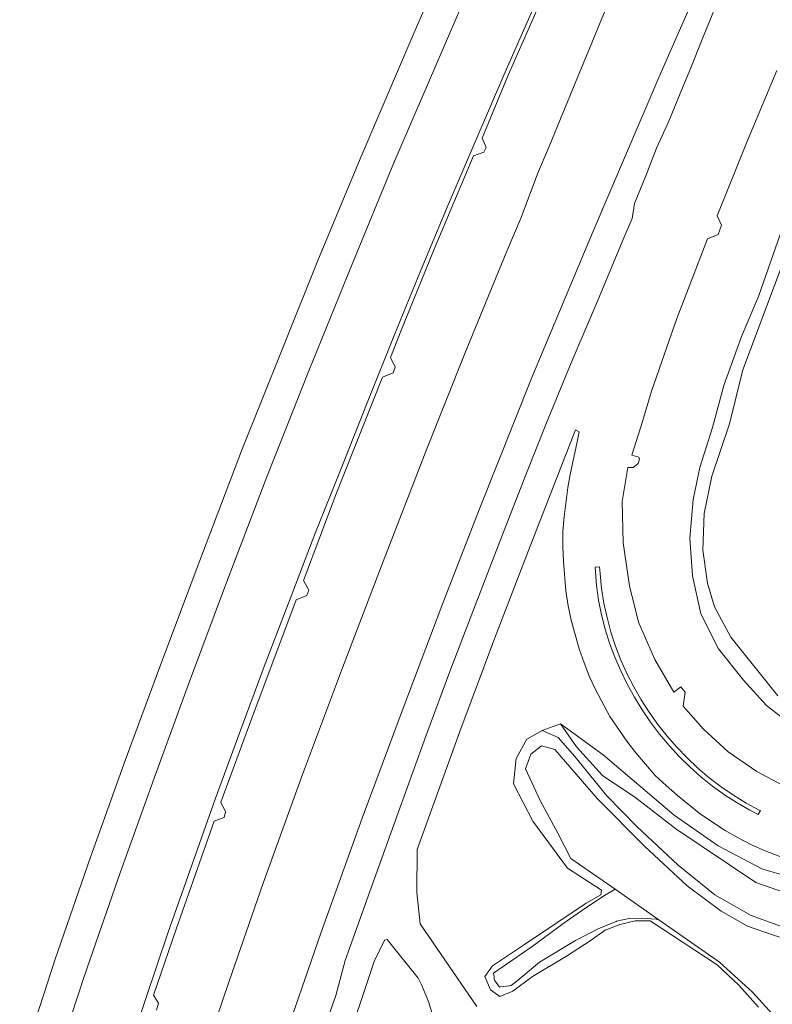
# Model space of a CAD drawing. Header units: metres. Extents: x 80938 to 82288, y 446951 to 448452.
# Tile 7 of 96: x 81127 to 81254, y 447520 to 447685. Entities that reach past the tile are written whole.
import ezdxf

# ---------------------------------------------------------------- set-up
doc = ezdxf.new("R2010")
doc.units = ezdxf.units.M
doc.header["$MEASUREMENT"] = 0
for name, color, linetype, lineweight in [('B-WE-GR-GRAS-GV', 253, 'Continuous', 13), ('B-WE-GR-GROENVOORZIENING-GV', 253, 'Continuous', 18), ('B-WE-OG-WATER-GV', 253, 'Continuous', 18), ('B-WE-OG-WATER_SLOOT-GV', 253, 'Continuous', 18), ('B-WE-VH-VERHARDING_GESLOTEN-GV', 253, 'Continuous', 18)]:
    doc.layers.add(name, color=color, linetype=linetype, lineweight=lineweight)

msp = doc.modelspace()

# ---------------------------------------------------------------- linework, layer by layer
at = {"layer": 'B-WE-GR-GRAS-GV', "linetype": 'Continuous', "lineweight": 0}
for points in [[(81258.04, 447537.816), (81250.817, 447540.327), (81237.356, 447549.365), (81230.652, 447554.56), (81225.043, 447558.362), (81220.69, 447563.138), (81217.964, 447567), (81214.888, 447565.908), (81217.61, 447564.739), (81220.417, 447561.544), (81225.766, 447554.933), (81230.811, 447549.785), (81237.782, 447543.252), (81243.946, 447538.264), (81250.027, 447534.826), (81256.393, 447532.513)], [(81259.375, 447540.391), (81251.826, 447542.629), (81244.519, 447546.522), (81237.079, 447551.664), (81225.144, 447561.782), (81217.964, 447567), (81220.69, 447563.138), (81225.043, 447558.362), (81230.652, 447554.56), (81237.356, 447549.365), (81250.817, 447540.327), (81258.04, 447537.816)]]:
    msp.add_lwpolyline(points, dxfattribs=at)
at = {"layer": 'B-WE-GR-GROENVOORZIENING-GV', "linetype": 'Continuous', "lineweight": 0}
for points in [[(81202.439, 447703.873), (81193.394, 447683.244), (81184.475, 447662.392), (81177.331, 447645.155), (81171.199, 447629.923), (81164.38, 447612.883), (81157.346, 447594.485), (81150.953, 447577.486), (81144.795, 447560.866), (81138.954, 447544.624), (81133.032, 447527.467), (81127.076, 447509.154)], [(81247.144, 447704.421), (81234.513, 447675.655), (81223.465, 447649.826), (81213.164, 447625.208), (81204.373, 447603.17), (81198.193, 447587.287), (81191.346, 447569.199), (81184.631, 447551.184), (81177.674, 447531.86), (81170.812, 447511.895)], [(81133.377, 447510.778), (81137.29, 447522.624), (81137.477, 447523.19), (81138.454, 447526.148), (81143.958, 447541.969), (81149.677, 447557.874), (81155.6, 447574.137), (81161.869, 447590.8), (81168.647, 447608.525), (81175.656, 447626.341), (81182.954, 447644.281), (81189.996, 447661.288), (81197.023, 447677.689), (81204.511, 447694.987)], [(81156.892, 447507.932), (81162.267, 447523.79), (81168.021, 447540.227), (81174.629, 447558.492), (81181.368, 447576.44), (81188.176, 447594.303), (81195.492, 447613.239), (81201.888, 447629.251), (81208.991, 447646.478), (81211.39, 447652.119), (81214.151, 447659.484), (81216.109, 447664.085), (81218.007, 447668.711), (81220.846, 447675.652), (81222.756, 447680.274), (81224.663, 447684.895), (81227.542, 447691.821)], [(81214.214, 447687.494), (81209.19, 447676.061), (81204.847, 447665.468), (81205.517, 447663.903), (81205.122, 447663.085), (81203.388, 447662.497), (81196.771, 447646.791), (81191.155, 447633.035), (81189.419, 447628.603), (81190.214, 447626.972), (81189.879, 447626.023), (81188.059, 447625.279), (81180.287, 447605.656), (81174.785, 447591.093), (81175.674, 447589.507), (81175.342, 447588.576), (81173.573, 447587.853), (81166.087, 447567.984), (81160.873, 447553.865), (81161.66, 447552.207), (81161.425, 447551.296), (81159.743, 447550.657), (81153.398, 447532.527), (81149.57, 447521.421), (81150.426, 447520.039), (81150.08, 447518.912)], [(81175.217, 447507.265), (81180.209, 447521.361), (81181.791, 447527.214), (81185.96, 447538.81), (81190.953, 447552.819), (81195.373, 447564.922), (81199.565, 447576.243), (81203.063, 447585.439), (81207.776, 447597.684), (81212.262, 447609.172), (81215.501, 447617.315), (81219.801, 447627.689), (81224.214, 447638.045), (81228.623, 447648.726), (81230.023, 447651.967), (81230.436, 447654.468), (81232.315, 447659.121), (81234.145, 447663.774), (81236.207, 447668.336), (81238.085, 447672.97), (81240.016, 447677.582), (81241.85, 447682.234), (81243.776, 447686.85)], [(81254.338, 447676.85), (81249.306, 447664.795), (81244.309, 447652.383), (81245.052, 447650.843), (81244.497, 447649.275), (81242.7, 447648.535), (81237.57, 447635.132), (81233.313, 447622.938), (81231.768, 447617.845), (81229.998, 447612.156), (81231.132, 447611.867), (81231.258, 447611.532), (81231.042, 447610.754), (81230.211, 447610.132), (81229.323, 447610.113), (81228.372, 447604.395), (81228.519, 447597.467), (81229.594, 447590.194), (81231.128, 447584.125), (81233.834, 447577.825), (81237.039, 447572.328), (81238.22, 447573.231), (81238.942, 447572.346), (81238.608, 447569.98), (81242.02, 447566.099), (81246.185, 447562.303), (81251.017, 447558.991), (81255.433, 447556.627)], [(81257.65, 447566.167), (81252.636, 447570.076), (81248.781, 447574.361), (81244.571, 447579.641), (81241.587, 447585.507), (81240.201, 447591.901), (81239.745, 447598.202), (81240.266, 447604.749), (81241.439, 447610.079), (81243.521, 447616.856), (81245.444, 447623.913), (81248.41, 447632.113), (81251.28, 447638.842), (81255.337, 447650.416)], [(81257.056, 447543.867), (81252.379, 447545.652), (81250.112, 447546.706), (81247.884, 447547.844), (81245.699, 447549.063), (81241.538, 447551.835), (81237.647, 447554.979), (81235.778, 447556.643), (81233.926, 447558.322), (81230.651, 447562.121), (81229.115, 447564.093), (81226.301, 447568.235), (81223.948, 447572.656), (81222.883, 447574.926), (81221.946, 447577.245), (81221.145, 447579.618), (81220.443, 447582.018), (81219.799, 447584.433), (81219.275, 447586.878), (81218.885, 447589.348), (81218.467, 447594.324), (81218.386, 447596.821), (81218.404, 447599.321), (81218.61, 447601.812), (81219.205, 447606.771), (81219.652, 447609.23), (81220.723, 447614.113), (81221.139, 447616.101), (81220.504, 447616.438), (81212.894, 447596.889), (81206.948, 447581.455), (81201.073, 447565.748), (81193.868, 447545.874), (81193.86, 447538.691), (81194.416, 447533.418), (81199.255, 447526.262), (81203.906, 447519.484)], [(81251.272, 447519.366), (81247.971, 447523.118), (81244.32, 447526.533), (81233.066, 447533.922), (81230.534, 447533.927), (81227.946, 447533.311), (81225.489, 447532.32), (81222.984, 447530.56), (81219.011, 447527.951), (81213.302, 447524.564), (81209.994, 447522.08), (81207.773, 447521.195), (81206.212, 447522.325), (81205.275, 447524.551), (81206.556, 447526.349), (81211.786, 447529.819), (81217.214, 447533.469), (81222.296, 447536.886), (81224.78, 447538.267), (81224.902, 447539.034), (81219.144, 447542.784), (81213.359, 447550.679), (81210.096, 447556.91), (81210.522, 447561.208), (81212.32, 447564.441), (81214.888, 447565.908), (81217.964, 447567), (81225.144, 447561.782), (81237.079, 447551.664), (81244.519, 447546.522), (81251.826, 447542.629), (81259.375, 447540.391)]]:
    msp.add_lwpolyline(points, dxfattribs=at)
at = {"layer": 'B-WE-OG-WATER-GV', "linetype": 'Continuous', "lineweight": 0}
for points in [[(81256.657, 447647.859), (81248.626, 447626.549), (81246.375, 447617.441), (81243.45, 447608.627), (81242.133, 447602.397), (81241.936, 447596.216), (81242.691, 447590.653), (81243.868, 447586.677), (81246.609, 447581.584), (81254.5, 447571.703)], [(81286.158, 447518.015), (81284.054, 447522.391), (81280.823, 447525.122), (81276.509, 447526.609), (81267.949, 447528.273), (81259.218, 447529.848), (81253.99, 447531.459), (81249.407, 447533.02), (81245.025, 447535.535), (81239.311, 447539.8), (81232.184, 447546.378), (81224.217, 447554.412), (81217.062, 447562.696), (81214.782, 447563.344), (81213.018, 447561.942), (81212.132, 447559.434), (81214.546, 447554.16), (81217.537, 447548.63), (81219.752, 447544.367), (81227.16, 447539.202), (81234.526, 447534.067), (81244.726, 447526.955), (81250.269, 447521.909), (81257.034, 447514.438)]]:
    msp.add_lwpolyline(points, dxfattribs=at)
msp.add_lwpolyline([(81218.152, 447533.221), (81216.175, 447531.772), (81213.223, 447529.609), (81206.752, 447525.116), (81206.815, 447524.467), (81206.858, 447524.026), (81206.867, 447523.932), (81207.729, 447522.782), (81207.85, 447522.796), (81209.443, 447522.988), (81209.72, 447523.021), (81210.678, 447523.816), (81214.453, 447526.943), (81220.522, 447530.595), (81224.322, 447532.536), (81227.352, 447533.819), (81227.388, 447533.826), (81229.561, 447534.277), (81231.771, 447534.38), (81234.088, 447534.181), (81234.526, 447534.067), (81227.16, 447539.202), (81225.369, 447538.152), (81222.272, 447536.074), (81218.208, 447533.262)], close=True, dxfattribs=at)
at = {"layer": 'B-WE-OG-WATER_SLOOT-GV', "linetype": 'Continuous', "lineweight": 0}
for points in [[(81255.337, 447650.416), (81251.28, 447638.842), (81248.41, 447632.113), (81245.444, 447623.913), (81243.521, 447616.856), (81241.439, 447610.079), (81240.266, 447604.749), (81239.745, 447598.202), (81240.201, 447591.901), (81241.587, 447585.507), (81244.571, 447579.641), (81248.781, 447574.361), (81252.636, 447570.076), (81257.65, 447566.167)], [(81254.5, 447571.703), (81246.609, 447581.584), (81243.868, 447586.677), (81242.691, 447590.653), (81241.936, 447596.216), (81242.133, 447602.397), (81243.45, 447608.627), (81246.375, 447617.441), (81248.626, 447626.549), (81256.657, 447647.859)], [(81256.393, 447532.513), (81250.027, 447534.826), (81243.946, 447538.264), (81237.782, 447543.252), (81230.811, 447549.785), (81225.766, 447554.933), (81220.417, 447561.544), (81217.61, 447564.739), (81214.888, 447565.908), (81212.32, 447564.441), (81210.522, 447561.208), (81210.096, 447556.91), (81213.359, 447550.679), (81219.144, 447542.784), (81224.902, 447539.034), (81224.78, 447538.267), (81222.296, 447536.886), (81217.214, 447533.469), (81211.786, 447529.819), (81206.556, 447526.349), (81205.275, 447524.551), (81206.212, 447522.325), (81207.773, 447521.195), (81209.994, 447522.08), (81213.302, 447524.564), (81219.011, 447527.951), (81222.984, 447530.56), (81225.489, 447532.32), (81227.946, 447533.311), (81230.534, 447533.927), (81233.066, 447533.922), (81244.32, 447526.533), (81247.971, 447523.118), (81251.272, 447519.366)], [(81257.034, 447514.438), (81250.269, 447521.909), (81244.726, 447526.955), (81234.526, 447534.067), (81234.088, 447534.181), (81231.771, 447534.38), (81229.561, 447534.277), (81227.388, 447533.826), (81227.352, 447533.819), (81224.322, 447532.536), (81220.522, 447530.595), (81214.453, 447526.943), (81210.678, 447523.816), (81209.72, 447523.021), (81209.443, 447522.988), (81207.85, 447522.796), (81207.729, 447522.782), (81206.867, 447523.932), (81206.858, 447524.026), (81206.815, 447524.467), (81206.752, 447525.116), (81213.223, 447529.609), (81216.175, 447531.772), (81218.152, 447533.221), (81218.208, 447533.262), (81222.272, 447536.074), (81225.369, 447538.152), (81227.16, 447539.202), (81219.752, 447544.367), (81217.537, 447548.63), (81214.546, 447554.16), (81212.132, 447559.434), (81213.018, 447561.942), (81214.782, 447563.344), (81217.062, 447562.696), (81224.217, 447554.412), (81232.184, 447546.378), (81239.311, 447539.8), (81245.025, 447535.535), (81249.407, 447533.02), (81253.99, 447531.459)]]:
    msp.add_lwpolyline(points, dxfattribs=at)
at = {"layer": 'B-WE-VH-VERHARDING_GESLOTEN-GV', "linetype": 'Continuous', "lineweight": 0}
for points in [[(81170.812, 447511.895), (81177.674, 447531.86), (81184.631, 447551.184), (81191.346, 447569.199), (81198.193, 447587.287), (81204.373, 447603.17), (81213.164, 447625.208), (81223.465, 447649.826), (81234.513, 447675.655), (81247.144, 447704.421)], [(81204.511, 447694.987), (81197.023, 447677.689), (81189.996, 447661.288), (81182.954, 447644.281), (81175.656, 447626.341), (81168.647, 447608.525), (81161.869, 447590.8), (81155.6, 447574.137), (81149.677, 447557.874), (81143.958, 447541.969), (81138.454, 447526.148), (81137.477, 447523.19), (81137.29, 447522.624), (81133.377, 447510.778)], [(81227.542, 447691.821), (81224.663, 447684.895), (81222.756, 447680.274), (81220.846, 447675.652), (81218.007, 447668.711), (81216.109, 447664.085), (81214.151, 447659.484), (81211.39, 447652.119), (81208.991, 447646.478), (81201.888, 447629.251), (81195.492, 447613.239), (81188.176, 447594.303), (81181.368, 447576.44), (81174.629, 447558.492), (81168.021, 447540.227), (81162.267, 447523.79), (81156.892, 447507.932)], [(81144.449, 447509.461), (81148.204, 447520.693), (81152.054, 447532.014), (81155.988, 447543.245), (81159.959, 447554.362), (81164.076, 447565.624), (81168.19, 447576.655), (81172.531, 447588.029), (81176.712, 447598.897), (81181.206, 447610.217), (81185.587, 447621.278), (81190.043, 447632.317), (81194.583, 447643.412), (81199.121, 447654.272), (81203.789, 447665.24), (81208.441, 447676.051), (81213.451, 447687.347)], [(81243.776, 447686.85), (81241.85, 447682.234), (81240.016, 447677.582), (81238.085, 447672.97), (81236.207, 447668.336), (81234.145, 447663.774), (81232.315, 447659.121), (81230.436, 447654.468), (81230.023, 447651.967), (81228.623, 447648.726), (81224.214, 447638.045), (81219.801, 447627.689), (81215.501, 447617.315), (81212.262, 447609.172), (81207.776, 447597.684), (81203.063, 447585.439), (81199.565, 447576.243), (81195.373, 447564.922), (81190.953, 447552.819), (81185.96, 447538.81), (81181.791, 447527.214), (81180.209, 447521.361), (81175.217, 447507.265)], [(81255.433, 447556.627), (81251.017, 447558.991), (81246.185, 447562.303), (81242.02, 447566.099), (81238.608, 447569.98), (81238.942, 447572.346), (81238.22, 447573.231), (81237.039, 447572.328), (81233.834, 447577.825), (81231.128, 447584.125), (81229.594, 447590.194), (81228.519, 447597.467), (81228.372, 447604.395), (81229.323, 447610.113), (81230.211, 447610.132), (81231.042, 447610.754), (81231.258, 447611.532), (81231.132, 447611.867), (81229.998, 447612.156), (81231.768, 447617.845), (81233.313, 447622.938), (81237.57, 447635.132), (81242.7, 447648.535), (81244.497, 447649.275), (81245.052, 447650.843), (81244.309, 447652.383), (81249.306, 447664.795), (81254.338, 447676.85)], [(81203.906, 447519.484), (81199.255, 447526.262), (81194.416, 447533.418), (81193.86, 447538.691), (81193.868, 447545.874), (81201.073, 447565.748), (81206.948, 447581.455), (81212.894, 447596.889), (81220.504, 447616.438), (81221.139, 447616.101), (81220.723, 447614.113), (81219.652, 447609.23), (81219.205, 447606.771), (81218.61, 447601.812), (81218.404, 447599.321), (81218.386, 447596.821), (81218.467, 447594.324), (81218.885, 447589.348), (81219.275, 447586.878), (81219.799, 447584.433), (81220.443, 447582.018), (81221.145, 447579.618), (81221.946, 447577.245), (81222.883, 447574.926), (81223.948, 447572.656), (81226.301, 447568.235), (81229.115, 447564.093), (81230.651, 447562.121), (81233.926, 447558.322), (81235.778, 447556.643), (81237.647, 447554.979), (81241.538, 447551.835), (81245.699, 447549.063), (81247.884, 447547.844), (81250.112, 447546.706), (81252.379, 447545.652), (81257.056, 447543.867)], [(81179.775, 447506.828), (81184.297, 447520.015), (81186.648, 447527.044), (81188.394, 447530.657), (81188.826, 447530.762), (81194.056, 447524.294), (81194.7, 447523.062), (81195.814, 447520.351), (81197.688, 447514.089)]]:
    msp.add_lwpolyline(points, dxfattribs=at)
for points in [[(81224.564, 447593.423), (81223.798, 447593.354), (81224.038, 447590.288), (81224.39, 447587.811), (81224.894, 447585.362), (81225.52, 447582.941), (81226.249, 447580.551), (81227.114, 447578.204), (81228.119, 447575.914), (81229.209, 447573.664), (81230.428, 447571.483), (81231.738, 447569.355), (81233.139, 447567.284), (81234.657, 447565.298), (81236.255, 447563.376), (81237.948, 447561.536), (81239.726, 447559.784), (81241.596, 447558.126), (81243.551, 447556.568), (81245.566, 447555.09), (81247.661, 447553.727), (81249.835, 447552.494), (81251.221, 447551.765), (81251.597, 447552.424), (81251.384, 447552.52), (81249.184, 447553.708), (81247.045, 447555.009), (81244.984, 447556.428), (81243.001, 447557.95), (81241.091, 447559.565), (81239.268, 447561.277), (81237.534, 447563.078), (81235.9, 447564.97), (81234.346, 447566.929), (81232.894, 447568.964), (81231.552, 447571.075), (81230.296, 447573.239), (81229.16, 447575.466), (81228.13, 447577.746), (81227.216, 447580.073), (81226.446, 447582.451), (81225.818, 447584.873), (81225.273, 447587.312), (81224.864, 447589.778), (81224.664, 447592.271)], [(81224.564, 447593.423), (81224.664, 447592.271), (81224.864, 447589.778), (81225.273, 447587.312), (81225.818, 447584.873), (81226.446, 447582.451), (81227.216, 447580.073), (81228.13, 447577.746), (81229.16, 447575.466), (81230.296, 447573.239), (81231.552, 447571.075), (81232.894, 447568.964), (81234.346, 447566.929), (81235.9, 447564.97), (81237.534, 447563.078), (81239.268, 447561.277), (81241.091, 447559.565), (81243.001, 447557.95), (81244.984, 447556.428), (81247.045, 447555.009), (81249.184, 447553.708), (81251.384, 447552.52), (81251.597, 447552.424), (81251.221, 447551.765), (81249.835, 447552.494), (81247.661, 447553.727), (81245.566, 447555.09), (81243.551, 447556.568), (81241.596, 447558.126), (81239.726, 447559.784), (81237.948, 447561.536), (81236.255, 447563.376), (81234.657, 447565.298), (81233.139, 447567.284), (81231.738, 447569.355), (81230.428, 447571.483), (81229.209, 447573.664), (81228.119, 447575.914), (81227.114, 447578.204), (81226.249, 447580.551), (81225.52, 447582.941), (81224.894, 447585.362), (81224.39, 447587.811), (81224.038, 447590.288), (81223.798, 447593.354)]]:
    msp.add_lwpolyline(points, close=True, dxfattribs=at)

doc.saveas('drawing.dxf')
